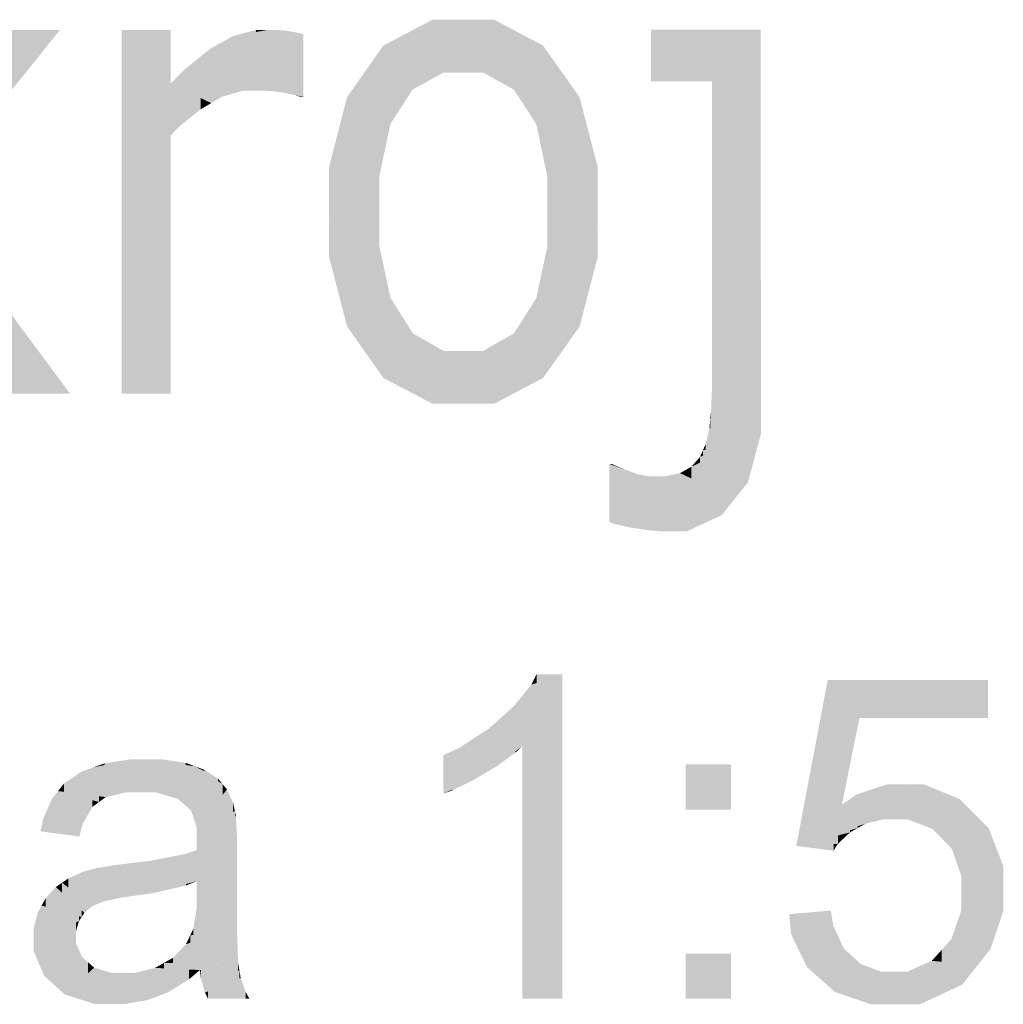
# Model space of a CAD drawing. Extents: x 64462 to 126444, y -56085 to -716.
# Tile 80 of 90: x 96545 to 96849, y -7449 to -7145. Entities that reach past the tile are written whole.
import ezdxf

# ---------------------------------------------------------------- set-up
doc = ezdxf.new("R2010")
doc.units = 0
doc.header["$LTSCALE"] = 11.25

# ---------------------------------------------------------------- blocks, each defined once
blk = doc.blocks.new('DwgObject-55396215-3381')
at = {"linetype": 'Continuous'}
for points in [[(51879.59, 20273.28), (51864.41, 20280.11), (51879.59, 20288.1)], [(51882.97, 20271.75), (51879.59, 20288.1), (51882.97, 20288.1)], [(51879.59, 20273.28), (51879.59, 20288.1), (51882.97, 20271.75)], [(51889.15, 20271.76), (51882.97, 20271.75), (51889.15, 20288.11)], [(51882.97, 20271.75), (51882.97, 20288.1), (51889.15, 20288.11)], [(51889.15, 20271.76), (51889.15, 20288.11), (51889.15, 20271.76)], [(51895.25, 20271.76), (51889.15, 20288.11), (51895.25, 20279.65)], [(51904.79, 20266.45), (51889.15, 20288.11), (51904.79, 20279.85)], [(51913.75, 20275.13), (51889.15, 20288.11), (51913.75, 20280.13)], [(51898.62, 20285.03), (51889.15, 20288.11), (51898.62, 20288.11)], [(51889.15, 20271.76), (51889.15, 20288.11), (51889.15, 20288.09)], [(51889.15, 20271.76), (51889.15, 20288.09), (51895.25, 20271.76)], [(51898.62, 20285.03), (51898.62, 20288.11), (51913.75, 20280.13)], [(51722.61, 20232.92), (51722.61, 20247.4), (51764.37, 20284.91)], [(51745.29, 20267.77), (51745.29, 20284.9), (51764.37, 20284.91)], [(51798.57, 20268.31), (51783.45, 20284.92), (51798.57, 20284.92)], [(51798.57, 20260.28), (51783.45, 20284.92), (51798.57, 20268.3)], [(51798.58, 20252.28), (51783.45, 20284.92), (51798.58, 20260.27)], [(51783.49, 20172.42), (51783.45, 20284.92), (51783.49, 20284.83)], [(51783.49, 20172.42), (51783.49, 20284.83), (51798.58, 20252.28)], [(51798.57, 20268.31), (51798.57, 20284.92), (51798.57, 20268.3)], [(51824.97, 20284.29), (51817.94, 20283.04), (51824.97, 20284.93)], [(51826.88, 20266.18), (51817.94, 20283.04), (51826.88, 20284.63)], [(51824.97, 20284.29), (51824.97, 20284.93), (51828.56, 20284.93)], [(51828.56, 20266.08), (51826.88, 20266.18), (51828.56, 20284.93)], [(51826.88, 20266.18), (51826.88, 20284.63), (51828.56, 20284.93)], [(51828.56, 20266.08), (51828.56, 20284.93), (51830.64, 20265.95)], [(51830.54, 20266.94), (51828.56, 20284.93), (51830.54, 20284.93)], [(51832.24, 20265.72), (51830.54, 20284.93), (51832.24, 20284.86)], [(51830.64, 20265.95), (51830.54, 20284.93), (51830.64, 20283.71)], [(51830.54, 20266.94), (51830.54, 20284.93), (51830.64, 20265.95)], [(51830.64, 20265.95), (51830.64, 20283.71), (51832.24, 20265.72)], [(51832.24, 20265.72), (51832.24, 20284.86), (51833.4, 20284.81)], [(51833.4, 20273.18), (51832.24, 20265.72), (51833.4, 20284.81)], [(51833.4, 20273.18), (51833.4, 20284.81), (51835.17, 20284.56)], [(51833.83, 20265.49), (51833.83, 20275.94), (51835.17, 20284.56)], [(51835.17, 20271.73), (51833.83, 20265.49), (51835.17, 20284.56)], [(51835.17, 20271.73), (51835.17, 20284.56), (51837.83, 20284.08)], [(51837.11, 20264.75), (51837.11, 20280.74), (51837.83, 20284.08)], [(51837.83, 20270.22), (51837.11, 20264.75), (51837.83, 20284.08)], [(51839.61, 20264.24), (51837.11, 20264.75), (51839.61, 20283.73)], [(51837.83, 20270.22), (51837.83, 20284.08), (51839.61, 20283.73)], [(51839.61, 20264.24), (51839.61, 20283.73), (51839.61, 20264.24)], [(51965.97, 20269.08), (51947.13, 20284.98), (51965.97, 20284.98)], [(51947.13, 20269.08), (51947.13, 20284.98), (51947.13, 20284.97)], [(51947.13, 20269.08), (51947.13, 20284.97), (51965.97, 20269.08)], [(51965.97, 20269.08), (51965.97, 20284.98), (51981.09, 20284.99)], [(51966.01, 20178.45), (51966.01, 20269.12), (51981.09, 20284.99)], [(51981.09, 20169.8), (51966.01, 20178.45), (51981.09, 20284.99)], [(51981.09, 20169.8), (51981.09, 20284.99), (51981.13, 20169.77)], [(51814.49, 20274.82), (51811.05, 20279.26), (51814.49, 20281.15)], [(51817.94, 20273.45), (51814.49, 20281.15), (51817.94, 20283.04)], [(51814.49, 20274.82), (51814.49, 20281.15), (51821.19, 20266.18)], [(51824.7, 20266.18), (51817.94, 20283.04), (51824.7, 20270.29)], [(51821.19, 20266.18), (51817.94, 20283.04), (51821.19, 20274.93)], [(51817.94, 20273.45), (51817.94, 20283.04), (51821.19, 20266.18)], [(51837.11, 20264.75), (51833.83, 20265.49), (51837.11, 20280.74)], [(51811.05, 20269.91), (51803.09, 20272.84), (51811.05, 20279.26)], [(51811.05, 20269.91), (51811.05, 20279.26), (51821.19, 20266.18)], [(51864.41, 20272.04), (51858.78, 20272.12), (51864.41, 20280.11)], [(51864.41, 20272.04), (51864.41, 20280.11), (51882.97, 20271.75)], [(51895.25, 20271.76), (51895.25, 20279.65), (51904.79, 20266.45)], [(51904.79, 20266.45), (51904.79, 20279.85), (51919.4, 20272.15)], [(51913.75, 20275.13), (51913.75, 20280.13), (51919.4, 20272.15)], [(51821.19, 20266.18), (51821.19, 20274.93), (51824.7, 20266.18)], [(51833.83, 20265.49), (51832.24, 20265.72), (51833.83, 20275.94)], [(51803.09, 20266.15), (51798.57, 20268.3), (51803.09, 20272.84)], [(51814.42, 20264.24), (51803.09, 20272.84), (51814.42, 20268.67)], [(51811.15, 20262.3), (51803.09, 20272.84), (51811.15, 20266.72)], [(51803.09, 20266.15), (51803.09, 20272.84), (51811.15, 20262.3)], [(51858.78, 20244.7), (51847.55, 20228.64), (51858.78, 20272.12)], [(51853.16, 20250.36), (51853.16, 20264.13), (51858.78, 20272.12)], [(51869.96, 20261.12), (51858.78, 20272.12), (51869.96, 20267.77)], [(51866.55, 20255.81), (51858.78, 20272.12), (51866.55, 20264.48)], [(51858.78, 20244.7), (51858.78, 20272.12), (51866.55, 20255.81)], [(51873.38, 20266.44), (51858.78, 20272.12), (51873.38, 20271.9)], [(51873.38, 20266.44), (51873.38, 20271.9), (51882.97, 20271.75)], [(51919.4, 20260.64), (51911.66, 20255.83), (51919.4, 20272.15)], [(51911.66, 20255.83), (51911.66, 20269.13), (51919.4, 20272.15)], [(51919.4, 20260.64), (51919.4, 20272.15), (51925.05, 20264.16)], [(51807.89, 20260.36), (51798.57, 20268.3), (51807.89, 20263.86)], [(51798.57, 20260.28), (51798.57, 20268.3), (51801.6, 20255.35)], [(51801.6, 20255.35), (51798.57, 20268.3), (51801.6, 20265.72)], [(51814.42, 20264.24), (51814.42, 20268.67), (51821.19, 20266.18)], [(51824.7, 20266.18), (51824.7, 20270.29), (51826.88, 20266.18)], [(51911.66, 20255.83), (51904.79, 20266.45), (51911.66, 20269.13)], [(51966.01, 20178.45), (51965.97, 20269.08), (51966.01, 20269.12)], [(51801.6, 20255.35), (51801.6, 20265.72), (51807.89, 20260.36)], [(51811.15, 20262.3), (51811.15, 20266.72), (51814.42, 20264.24)], [(51869.96, 20261.12), (51869.96, 20267.77), (51873.38, 20266.44)], [(51807.89, 20260.36), (51807.89, 20263.86), (51811.15, 20262.3)], [(51838.81, 20264.24), (51837.11, 20264.75), (51838.81, 20264.4)], [(51838.81, 20264.24), (51838.81, 20264.4), (51839.61, 20264.24)], [(51853.16, 20250.36), (51847.55, 20228.64), (51853.16, 20264.13)], [(51847.55, 20228.64), (51847.55, 20242.41), (51853.16, 20264.13)], [(51866.55, 20255.81), (51866.55, 20264.48), (51869.96, 20261.12)], [(51915.1, 20239.59), (51915.1, 20257.97), (51925.05, 20264.16)], [(51925.05, 20232.63), (51915.1, 20239.59), (51925.05, 20264.16)], [(51925.05, 20232.63), (51925.05, 20264.16), (51930.71, 20228.67)], [(51930.7, 20228.7), (51925.05, 20264.16), (51930.7, 20242.43)], [(51798.58, 20252.28), (51798.58, 20260.27), (51801.6, 20255.35)], [(51915.1, 20239.59), (51911.66, 20255.83), (51915.1, 20257.97)], [(51863.14, 20239.57), (51863.14, 20250.94), (51866.55, 20255.81)], [(51798.58, 20172.42), (51783.49, 20172.42), (51798.58, 20252.28)], [(51798.58, 20172.42), (51798.58, 20252.28), (51798.61, 20172.42)], [(51863.14, 20239.57), (51847.55, 20228.64), (51863.14, 20250.94)], [(51847.55, 20228.64), (51847.54, 20242.39), (51847.55, 20242.41)], [(51930.7, 20228.7), (51930.7, 20242.43), (51930.71, 20228.67)], [(51863.14, 20228.65), (51847.55, 20228.64), (51863.14, 20239.57)], [(51863.14, 20228.65), (51863.14, 20239.57), (51863.15, 20228.65)], [(51915.11, 20228.67), (51915.1, 20239.59), (51915.11, 20239.59)], [(51915.11, 20228.67), (51915.11, 20239.59), (51930.71, 20228.67)], [(51863.15, 20218.08), (51847.55, 20228.64), (51863.15, 20228.65)], [(51858.82, 20185.22), (51847.55, 20228.64), (51858.82, 20221.01)], [(51847.55, 20214.89), (51847.55, 20228.64), (51847.55, 20228.62)], [(51847.55, 20214.89), (51847.55, 20228.62), (51858.82, 20185.22)], [(51863.15, 20218.08), (51863.15, 20228.65), (51863.15, 20218.07)], [(51915.11, 20206.75), (51915.11, 20217.99), (51930.71, 20228.67)], [(51915.11, 20217.99), (51915.11, 20228.67), (51915.11, 20228.67)], [(51915.11, 20217.99), (51915.11, 20228.67), (51930.71, 20228.67)], [(51919.43, 20185.24), (51919.43, 20212.82), (51930.71, 20228.67)], [(51925.08, 20193.2), (51925.08, 20206.97), (51930.71, 20228.67)], [(51930.71, 20214.9), (51925.08, 20193.2), (51930.71, 20228.67)], [(51930.71, 20214.9), (51930.71, 20228.67), (51930.71, 20214.92)], [(51858.82, 20185.22), (51858.82, 20221.01), (51863.15, 20218.07)], [(51863.15, 20194.59), (51858.82, 20185.22), (51863.15, 20218.07)], [(51863.15, 20194.59), (51863.15, 20218.07), (51866.59, 20202.04)], [(51915.11, 20206.75), (51911.66, 20201.9), (51915.11, 20217.99)], [(51853.19, 20193.17), (51847.55, 20214.89), (51853.19, 20200.04)], [(51919.43, 20185.24), (51911.66, 20201.9), (51919.43, 20212.82)], [(51925.08, 20193.2), (51919.43, 20185.24), (51925.08, 20206.97)], [(51866.59, 20193.09), (51858.82, 20185.22), (51866.59, 20202.04)], [(51866.59, 20193.09), (51866.59, 20202.04), (51870.03, 20196.58)], [(51911.66, 20193.03), (51908.21, 20196.49), (51911.66, 20201.9)], [(51911.66, 20193.03), (51911.66, 20201.9), (51919.43, 20185.24)], [(51747.57, 20172.4), (51747.57, 20199.3), (51767.53, 20172.41)], [(51853.19, 20193.17), (51853.19, 20200.04), (51858.82, 20185.22)], [(51870.03, 20189.73), (51858.82, 20185.22), (51870.03, 20196.58)], [(51870.03, 20189.73), (51870.03, 20196.58), (51873.47, 20191.11)], [(51908.21, 20189.7), (51904.76, 20191.07), (51908.21, 20196.49)], [(51908.21, 20189.7), (51908.21, 20196.49), (51919.43, 20185.24)], [(51873.47, 20177.54), (51858.82, 20185.22), (51873.47, 20191.11)], [(51883.04, 20177.83), (51873.47, 20191.11), (51883.04, 20185.65)], [(51873.47, 20177.54), (51873.47, 20191.11), (51889.19, 20169.31)], [(51904.76, 20185.49), (51895.25, 20185.66), (51904.76, 20191.07)], [(51904.76, 20185.49), (51904.76, 20191.07), (51919.43, 20185.24)], [(51864.44, 20177.26), (51858.82, 20185.22), (51864.44, 20182.27)], [(51889.19, 20169.32), (51883.04, 20185.65), (51889.19, 20185.66)], [(51883.04, 20177.83), (51883.04, 20185.65), (51889.19, 20169.31)], [(51889.19, 20169.31), (51889.19, 20185.66), (51889.19, 20185.66)], [(51889.19, 20169.31), (51889.19, 20185.66), (51895.25, 20185.66)], [(51895.25, 20169.31), (51889.19, 20169.31), (51895.25, 20185.66)], [(51889.19, 20169.32), (51889.19, 20185.66), (51889.19, 20169.31)], [(51895.25, 20169.31), (51895.25, 20185.66), (51898.67, 20169.31)], [(51898.67, 20169.31), (51895.25, 20185.66), (51898.67, 20184.11)], [(51913.79, 20177.28), (51895.25, 20185.66), (51913.79, 20185.34)], [(51898.67, 20169.31), (51898.67, 20184.11), (51913.79, 20177.28)], [(51913.79, 20177.28), (51913.79, 20185.34), (51919.43, 20185.24)], [(51864.44, 20177.26), (51864.44, 20182.27), (51889.19, 20169.31)], [(51879.63, 20169.3), (51864.44, 20177.26), (51879.63, 20172.38)], [(51966.01, 20174.38), (51966.01, 20178.45), (51966.01, 20178.45)], [(51966.01, 20174.38), (51966.01, 20178.45), (51981.13, 20169.77)], [(51966.01, 20167.49), (51965.75, 20167.45), (51966.01, 20174.38)], [(51966.01, 20167.49), (51966.01, 20174.38), (51981.13, 20169.77)], [(51879.63, 20169.3), (51879.63, 20172.38), (51889.19, 20169.31)], [(51981.13, 20159.9), (51965.49, 20164.61), (51981.13, 20169.77)], [(51965.75, 20164.69), (51965.75, 20167.45), (51981.13, 20169.77)], [(51981.13, 20159.9), (51981.13, 20169.77), (51981.13, 20159.9)], [(51965.75, 20164.69), (51965.49, 20164.61), (51965.75, 20167.45)], [(51965.23, 20157.11), (51964.08, 20156.9), (51965.23, 20161.76)], [(51965.49, 20161.73), (51965.23, 20161.76), (51965.49, 20164.61)], [(51965.23, 20157.11), (51965.23, 20161.76), (51981.13, 20159.9)], [(51965.49, 20161.73), (51965.49, 20164.61), (51981.13, 20159.9)], [(51962.31, 20151.1), (51962.31, 20152.88), (51981.13, 20159.9)], [(51963.2, 20153.21), (51963.2, 20154.89), (51981.13, 20159.9)], [(51964.08, 20155.14), (51964.08, 20156.9), (51981.13, 20159.9)], [(51973.09, 20139.96), (51973.09, 20156.14), (51981.13, 20159.9)], [(51977.12, 20145), (51977.12, 20149.94), (51981.13, 20159.9)], [(51973.09, 20139.96), (51959.66, 20149.85), (51973.09, 20156.14)], [(51964.08, 20155.14), (51963.2, 20154.89), (51964.08, 20156.9)], [(51962.31, 20151.1), (51959.66, 20149.85), (51962.31, 20152.88)], [(51963.2, 20153.21), (51962.31, 20152.88), (51963.2, 20154.89)], [(51935.02, 20150.49), (51934.22, 20150.72), (51935.02, 20150.72)], [(51936.15, 20150.02), (51934.22, 20150.72), (51936.15, 20150.17)], [(51934.22, 20132.69), (51934.22, 20150.72), (51934.22, 20150.72)], [(51934.22, 20132.69), (51934.22, 20150.72), (51939.19, 20148.93)], [(51935.02, 20150.49), (51935.02, 20150.72), (51936.15, 20150.17)], [(51936.15, 20150.02), (51936.15, 20150.17), (51939.19, 20148.93)], [(51959.66, 20146.19), (51956.12, 20147.84), (51959.66, 20149.85)], [(51959.66, 20146.19), (51959.66, 20149.85), (51973.09, 20139.96)], [(51977.12, 20145), (51973.09, 20139.96), (51977.12, 20149.94)], [(51939.19, 20142.18), (51936, 20132.09), (51939.19, 20148.93)], [(51936, 20132.09), (51936, 20138.48), (51939.19, 20148.93)], [(51939.19, 20142.18), (51939.19, 20148.93), (51941.1, 20148.23)], [(51940.4, 20131.08), (51940.4, 20146.01), (51941.1, 20148.23)], [(51941.1, 20135.49), (51940.4, 20131.08), (51941.1, 20148.23)], [(51943.01, 20130.69), (51940.4, 20131.08), (51943.01, 20147.53)], [(51941.1, 20135.49), (51941.1, 20148.23), (51943.01, 20147.53)], [(51943.01, 20130.69), (51943.01, 20147.53), (51943.04, 20130.68)], [(51943.04, 20130.68), (51943.01, 20147.53), (51943.04, 20147.52)], [(51943.04, 20130.68), (51943.04, 20147.52), (51946.74, 20146.83)], [(51946.74, 20130.18), (51945.67, 20130.28), (51946.74, 20146.83)], [(51945.67, 20130.28), (51945.67, 20142.18), (51946.74, 20146.83)], [(51946.74, 20130.18), (51946.74, 20146.83), (51949.92, 20129.88)], [(51948.55, 20137.17), (51946.74, 20146.83), (51948.55, 20146.83)], [(51949.92, 20129.88), (51948.55, 20146.83), (51949.92, 20139.04)], [(51951.45, 20130.34), (51948.55, 20146.83), (51951.45, 20146.83)], [(51948.55, 20137.17), (51948.55, 20146.83), (51949.92, 20129.88)], [(51956.12, 20143.67), (51951.45, 20146.83), (51956.12, 20147.84)], [(51951.53, 20129.88), (51951.45, 20146.83), (51951.53, 20146.77)], [(51951.45, 20130.34), (51951.45, 20146.83), (51951.53, 20129.88)], [(51951.53, 20129.88), (51951.53, 20146.77), (51969.07, 20134.92)], [(51956.12, 20143.67), (51956.12, 20147.84), (51969.07, 20134.92)], [(51969.07, 20134.92), (51956.12, 20147.84), (51969.07, 20141.83)], [(51940.4, 20131.08), (51936, 20132.09), (51940.4, 20146.01)], [(51945.67, 20130.28), (51943.04, 20130.68), (51945.67, 20142.18)], [(51969.07, 20134.92), (51969.07, 20141.83), (51973.09, 20139.96)], [(51936, 20132.09), (51934.22, 20132.69), (51936, 20138.48)], [(51949.92, 20129.88), (51949.92, 20139.04), (51951.53, 20129.88)], [(51958.29, 20129.88), (51958.29, 20131.82), (51969.07, 20134.92)], [(51958.29, 20129.88), (51951.53, 20129.88), (51958.29, 20131.82)], [(51919.69, 19985.25), (51910.17, 20082.41), (51919.69, 20085.65)], [(51911.77, 20082.96), (51910.17, 20082.41), (51911.77, 20085.65)], [(51911.77, 20082.96), (51911.77, 20085.65), (51919.69, 20085.65)], [(52001.79, 20052.25), (51992.09, 20032.55), (52001.79, 20083.85)], [(52011.59, 20072.15), (52001.79, 20083.85), (52011.59, 20081.54)], [(52051.39, 20072.15), (52001.79, 20083.85), (52051.39, 20083.85)], [(52001.79, 20052.25), (52001.79, 20083.85), (52011.59, 20072.15)], [(51907.39, 19985.25), (51907.39, 20063.49), (51910.17, 20082.41)], [(51910.17, 19985.25), (51907.39, 19985.25), (51910.17, 20082.41)], [(51907.39, 20063.49), (51907.39, 20079.01), (51910.17, 20082.41)], [(51910.17, 19985.25), (51910.17, 20082.41), (51919.69, 19985.25)], [(52011.59, 20072.15), (52011.59, 20081.54), (52051.39, 20072.15)], [(51907.39, 20063.49), (51904.72, 20075.73), (51907.39, 20079.01)], [(51904.72, 20067.09), (51900.87, 20072.28), (51904.72, 20075.73)], [(51904.72, 20067.09), (51904.72, 20075.73), (51907.39, 20063.49)], [(51900.87, 20066.85), (51897.02, 20068.84), (51900.87, 20072.28)], [(51900.87, 20066.85), (51900.87, 20072.28), (51907.39, 20063.49)], [(52006.2, 20045.3), (52006.2, 20061.2), (52011.59, 20072.15)], [(51897.02, 20058.35), (51888.03, 20062.97), (51897.02, 20068.84)], [(51899.38, 20057.14), (51897.02, 20068.84), (51899.38, 20067.62)], [(51897.02, 20058.35), (51897.02, 20068.84), (51899.38, 20057.14)], [(51899.38, 20057.14), (51899.38, 20067.62), (51907.39, 20063.49)], [(51888.03, 20056.33), (51882.89, 20060.55), (51888.03, 20062.97)], [(51895.79, 20055.03), (51888.03, 20062.97), (51895.79, 20058.99)], [(51892.2, 20052.91), (51888.03, 20062.97), (51892.2, 20058.71)], [(51888.03, 20056.33), (51888.03, 20062.97), (51892.2, 20052.91)], [(51905.18, 20061.37), (51899.38, 20057.14), (51905.18, 20061.74)], [(51905.18, 20061.37), (51905.18, 20061.74), (51907.39, 20063.49)], [(52006.2, 20045.3), (51992.09, 20032.55), (52006.2, 20061.2)], [(51784.93, 20049.15), (51774.62, 20056.8), (51784.93, 20059.04)], [(51778.17, 20057.57), (51774.62, 20056.8), (51778.17, 20058.07)], [(51778.17, 20057.57), (51778.17, 20058.07), (51786.39, 20059.35)], [(51786.39, 20049.15), (51784.93, 20049.15), (51786.39, 20059.35)], [(51784.93, 20049.15), (51784.93, 20059.04), (51786.39, 20059.35)], [(51791.06, 20053), (51786.39, 20059.35), (51791.06, 20059.35)], [(51789.26, 20049.15), (51786.39, 20059.35), (51789.26, 20055.45)], [(51786.39, 20049.15), (51786.39, 20059.35), (51789.26, 20049.15)], [(51791.06, 20053), (51791.06, 20059.35), (51793.89, 20049.15)], [(51793.89, 20049.15), (51791.06, 20059.35), (51793.89, 20055.81)], [(51800.87, 20047.08), (51791.06, 20059.35), (51800.87, 20057.93)], [(51803.24, 20057.59), (51791.06, 20059.35), (51803.24, 20058.26)], [(51795.7, 20058.94), (51791.06, 20059.35), (51795.7, 20059.35)], [(51795.7, 20058.94), (51795.7, 20059.35), (51803.24, 20058.26)], [(51803.24, 20057.59), (51803.24, 20058.26), (51806.13, 20057.17)], [(51882.89, 20048.69), (51882.89, 20060.55), (51892.2, 20052.91)], [(51892.2, 20052.91), (51892.2, 20058.71), (51895.79, 20055.03)], [(51895.79, 20055.03), (51895.79, 20058.99), (51899.38, 20057.14)], [(51771.08, 20050.09), (51765.66, 20051.87), (51771.08, 20055.52)], [(51774.62, 20051.78), (51771.08, 20055.52), (51774.62, 20056.8)], [(51771.08, 20050.09), (51771.08, 20055.52), (51778.55, 20047.64)], [(51774.62, 20051.78), (51774.62, 20056.8), (51778.55, 20047.64)], [(51778.55, 20047.64), (51774.62, 20056.8), (51778.55, 20053.89)], [(51789.26, 20049.15), (51789.26, 20055.45), (51793.89, 20049.15)], [(51793.89, 20049.15), (51793.89, 20055.81), (51800.87, 20047.08)], [(51800.87, 20047.08), (51800.87, 20057.93), (51806.13, 20057.17)], [(51803.22, 20045), (51803.22, 20051.58), (51806.13, 20057.17)], [(51806.13, 20039.89), (51804.96, 20043.47), (51806.13, 20057.17)], [(51804.96, 20043.47), (51804.96, 20052.25), (51806.13, 20057.17)], [(51813.3, 20052.56), (51806.13, 20057.17), (51813.3, 20053.33)], [(51809.03, 20055.62), (51806.13, 20057.17), (51809.03, 20056.08)], [(51806.69, 20038.2), (51806.13, 20057.17), (51806.69, 20056.81)], [(51806.13, 20039.89), (51806.13, 20057.17), (51806.69, 20038.2)], [(51806.69, 20038.2), (51806.69, 20056.81), (51814.66, 20051.68)], [(51809.03, 20055.62), (51809.03, 20056.08), (51813.3, 20053.33)], [(51971.89, 20043.75), (51957.89, 20043.75), (51971.89, 20057.75)], [(51957.89, 20043.75), (51957.89, 20057.75), (51971.89, 20057.75)], [(51778.55, 20047.64), (51778.55, 20053.89), (51784.93, 20049.15)], [(51804.96, 20043.47), (51803.22, 20045), (51804.96, 20052.25)], [(51813.3, 20052.56), (51813.3, 20053.33), (51814.66, 20051.68)], [(51885.75, 20049.74), (51885.75, 20049.98), (51892.2, 20052.91)], [(51763.78, 20039.6), (51758.39, 20037.05), (51763.78, 20049.5)], [(51761.91, 20045.17), (51761.91, 20047.13), (51763.78, 20049.5)], [(51765.66, 20049.26), (51763.78, 20049.5), (51765.66, 20051.87)], [(51776.49, 20046.14), (51763.78, 20049.5), (51776.49, 20047.9)], [(51774.43, 20044.63), (51763.78, 20049.5), (51774.43, 20046.68)], [(51763.78, 20039.6), (51763.78, 20049.5), (51774.43, 20044.63)], [(51765.66, 20049.26), (51765.66, 20051.87), (51778.55, 20047.64)], [(51803.22, 20045), (51800.87, 20047.08), (51803.22, 20051.58)], [(51814.66, 20048.29), (51806.69, 20038.2), (51814.66, 20051.68)], [(51816.02, 20044.54), (51806.69, 20038.2), (51816.02, 20050.02)], [(51814.66, 20048.29), (51814.66, 20051.68), (51816.02, 20050.02)], [(51816.02, 20044.54), (51816.02, 20050.02), (51817.93, 20045.84)], [(51885.75, 20049.74), (51882.89, 20048.69), (51885.75, 20049.98)], [(52018.79, 20040.75), (52006.2, 20045.3), (52018.79, 20050.96)], [(52010.69, 20047.32), (52010.69, 20048.43), (52020.12, 20051.55)], [(52020.12, 20040.75), (52018.79, 20040.75), (52020.12, 20051.55)], [(52018.79, 20040.75), (52018.79, 20050.96), (52020.12, 20051.55)], [(52025.06, 20043.3), (52020.12, 20051.55), (52025.06, 20051.55)], [(52021.78, 20040.75), (52020.12, 20051.55), (52021.78, 20048.78)], [(52020.12, 20040.75), (52020.12, 20051.55), (52021.78, 20040.75)], [(52025.06, 20043.3), (52025.06, 20051.55), (52026.58, 20040.75)], [(52026.58, 20040.75), (52025.06, 20051.55), (52026.58, 20049.27)], [(52034.31, 20037.72), (52025.06, 20051.55), (52034.31, 20049.16)], [(52031.59, 20049.87), (52025.06, 20051.55), (52031.59, 20051.55)], [(52026.58, 20040.75), (52026.58, 20049.27), (52034.31, 20037.72)], [(52031.59, 20049.87), (52031.59, 20051.55), (52042.62, 20047.02)], [(52034.31, 20037.72), (52034.31, 20049.16), (52042.62, 20047.02)], [(51761.91, 20045.17), (51758.39, 20037.05), (51761.91, 20047.13)], [(51759.21, 20039.4), (51759.21, 20040.91), (51761.91, 20047.13)], [(51774.43, 20044.63), (51774.43, 20046.68), (51776.49, 20046.14)], [(51776.49, 20046.14), (51776.49, 20047.9), (51778.55, 20047.64)], [(52010.69, 20047.32), (52006.2, 20045.3), (52010.69, 20048.43)], [(52021.78, 20040.75), (52021.78, 20048.78), (52026.58, 20040.75)], [(52037.24, 20034.68), (52037.24, 20040.99), (52042.62, 20047.02)], [(52042.62, 20035.47), (52040.17, 20031.64), (52042.62, 20047.02)], [(52040.17, 20031.64), (52040.17, 20041.39), (52042.62, 20047.02)], [(52042.62, 20035.47), (52042.62, 20047.02), (52047.11, 20042.48)], [(51771.38, 20039.29), (51758.39, 20037.05), (51771.38, 20043.19)], [(51771.38, 20039.29), (51771.38, 20043.19), (51774.43, 20044.63)], [(51817.93, 20043.08), (51806.69, 20038.2), (51817.93, 20045.84)], [(51818.48, 20041.66), (51806.69, 20038.2), (51818.48, 20043.32)], [(51817.93, 20043.08), (51817.93, 20045.84), (51818.48, 20043.32)], [(51818.48, 20041.66), (51818.48, 20043.32), (51818.79, 20041.75)], [(52006.2, 20037.08), (51992.09, 20032.55), (52006.2, 20045.3)], [(52006.2, 20037.08), (52006.2, 20045.3), (52013.43, 20039.4)], [(52013.43, 20039.4), (52006.2, 20045.3), (52013.43, 20042.69)], [(51759.21, 20039.4), (51758.39, 20037.05), (51759.21, 20040.91)], [(51806.66, 20031.28), (51806.66, 20032.51), (51818.79, 20041.75)], [(51818.79, 20035.73), (51806.69, 20021.65), (51818.79, 20041.75)], [(51806.69, 20021.65), (51806.69, 20031.31), (51818.79, 20041.75)], [(51806.69, 20032.54), (51806.69, 20034.11), (51818.79, 20041.75)], [(51806.69, 20034.11), (51806.69, 20034.45), (51818.79, 20041.75)], [(51806.69, 20034.45), (51806.69, 20038.2), (51818.79, 20041.75)], [(51818.79, 20035.73), (51818.79, 20041.75), (51819.09, 20036.09)], [(52013.43, 20039.4), (52013.43, 20042.69), (52018.79, 20040.75)], [(52037.24, 20034.68), (52034.31, 20037.72), (52037.24, 20040.99)], [(52040.17, 20031.64), (52037.24, 20034.68), (52040.17, 20041.39)], [(52043.09, 20023.35), (52043.09, 20036.21), (52047.11, 20042.48)], [(52047.11, 20024.25), (52043.09, 20023.35), (52047.11, 20042.48)], [(52047.11, 20024.25), (52047.11, 20042.48), (52056.09, 20026.28)], [(52051.6, 20034.38), (52047.11, 20042.48), (52051.6, 20037.95)], [(51770.39, 20035.45), (51758.39, 20037.05), (51770.39, 20039.12)], [(51770.39, 20035.45), (51770.39, 20039.12), (51771.38, 20039.29)], [(52011.06, 20038.05), (51992.09, 20032.55), (52011.06, 20038.64)], [(52008.69, 20036.71), (51992.09, 20032.55), (52008.69, 20037.37)], [(52008.69, 20036.71), (52008.69, 20037.37), (52011.06, 20038.05)], [(52011.06, 20038.05), (52011.06, 20038.64), (52013.43, 20039.4)], [(52051.6, 20034.38), (52051.6, 20037.95), (52056.09, 20026.28)], [(51806.69, 20032.54), (51806.66, 20032.51), (51806.69, 20034.11)], [(51819.09, 20032), (51806.69, 20021.65), (51819.09, 20036.09)], [(52004.95, 20033.2), (51992.09, 20032.55), (52004.95, 20035.77)], [(52004.95, 20033.2), (52004.95, 20035.77), (52008.69, 20036.71)], [(52043.09, 20023.35), (52040.17, 20031.64), (52043.09, 20036.21)], [(51806.62, 20021.81), (51803.12, 20030.03), (51806.62, 20031.25)], [(51806.66, 20031.28), (51806.62, 20031.25), (51806.66, 20032.51)], [(51819.09, 20015.63), (51806.62, 20017.15), (51819.09, 20032)], [(51806.69, 20021.65), (51806.62, 20031.25), (51806.69, 20031.31)], [(51806.62, 20021.81), (51806.62, 20031.25), (51806.69, 20021.65)], [(51806.69, 20017.23), (51806.69, 20021.65), (51819.09, 20032)], [(52003.59, 20031.05), (51992.09, 20032.55), (52003.59, 20033.14)], [(52003.59, 20031.05), (52003.59, 20033.14), (52004.95, 20033.2)], [(51792.19, 20019.17), (51784.76, 20027.03), (51792.19, 20027.91)], [(51803.12, 20023.2), (51792.19, 20027.91), (51803.12, 20030.03)], [(51792.19, 20019.17), (51792.19, 20027.91), (51793.33, 20017.97)], [(51793.33, 20017.97), (51792.19, 20027.91), (51793.33, 20027.42)], [(51803.12, 20023.2), (51803.12, 20030.03), (51806.69, 20021.65)], [(51773.86, 20015.69), (51771.41, 20024.5), (51773.86, 20025.18)], [(51775.67, 20020.26), (51773.86, 20025.18), (51775.67, 20025.66)], [(51775.94, 20014.55), (51773.86, 20025.18), (51775.94, 20019.52)], [(51774.37, 20013.87), (51773.86, 20025.18), (51774.37, 20022.59)], [(51773.86, 20015.69), (51773.86, 20025.18), (51774.37, 20013.87)], [(51781.12, 20018.69), (51775.67, 20025.66), (51781.12, 20026.58)], [(51775.67, 20020.26), (51775.67, 20025.66), (51777.51, 20015.24)], [(51777.51, 20015.24), (51775.67, 20025.66), (51777.51, 20023.31)], [(51784.76, 20020.27), (51781.12, 20026.58), (51784.76, 20027.03)], [(51781.12, 20018.69), (51781.12, 20026.58), (51782.86, 20016.47)], [(51782.86, 20016.47), (51781.12, 20026.58), (51782.86, 20023.57)], [(51784.76, 20020.27), (51784.76, 20027.03), (51786.64, 20017.01)], [(51786.64, 20017.01), (51784.76, 20027.03), (51786.64, 20025.03)], [(51786.64, 20017.01), (51786.64, 20025.03), (51793.33, 20017.97)], [(51793.33, 20017.97), (51793.33, 20027.42), (51806.69, 20021.65)], [(52056.09, 20019.16), (52043.09, 20012.56), (52056.09, 20026.28)], [(52043.09, 20012.56), (52043.09, 20018.09), (52056.09, 20026.28)], [(52043.09, 20018.09), (52043.09, 20023.35), (52056.09, 20026.28)], [(51767, 20019.63), (51765.04, 20021.16), (51767, 20022.49)], [(51771.41, 20017.33), (51767, 20022.49), (51771.41, 20024.5)], [(51767, 20019.63), (51767, 20022.49), (51774.37, 20013.87)], [(51771.41, 20017.33), (51771.41, 20024.5), (51774.37, 20013.87)], [(51774.37, 20013.87), (51774.37, 20022.59), (51775.94, 20014.55)], [(51777.51, 20015.24), (51777.51, 20023.31), (51782.86, 20016.47)], [(51782.86, 20016.47), (51782.86, 20023.57), (51786.64, 20017.01)], [(51803.35, 20020.29), (51803.35, 20020.73), (51806.69, 20021.65)], [(51806.69, 20017.23), (51806.62, 20017.15), (51806.69, 20021.65)], [(51763.09, 20014.67), (51759.92, 20016.3), (51763.09, 20019.83)], [(51765.04, 20018.07), (51763.09, 20019.83), (51765.04, 20021.16)], [(51771.1, 20010.56), (51763.09, 20019.83), (51771.1, 20012.64)], [(51763.09, 20014.67), (51763.09, 20019.83), (51771.1, 20010.56)], [(51765.04, 20018.07), (51765.04, 20021.16), (51771.95, 20011.87)], [(51771.95, 20011.87), (51765.04, 20021.16), (51771.95, 20015.76)], [(51775.94, 20014.55), (51775.94, 20019.52), (51777.51, 20015.24)], [(51803.35, 20020.29), (51793.33, 20017.97), (51803.35, 20020.73)], [(52043.09, 20006.62), (52043.09, 20012.56), (52056.09, 20019.16)], [(52048.19, 19995.69), (52048.19, 20011.54), (52056.09, 20019.16)], [(52052.14, 20000.64), (52052.14, 20007.43), (52056.09, 20019.16)], [(52056.09, 20012.37), (52052.14, 20000.64), (52056.09, 20019.16)], [(51759.92, 20013.76), (51758.71, 20014.1), (51759.92, 20016.3)], [(51759.92, 20013.76), (51759.92, 20016.3), (51771.1, 20010.56)], [(51771.95, 20011.87), (51771.95, 20015.76), (51774.37, 20013.87)], [(51819.09, 20007.07), (51805.64, 20006.94), (51819.09, 20015.63)], [(51806.62, 20013.09), (51806.62, 20017.15), (51819.09, 20015.63)], [(51806.62, 20007.58), (51806.62, 20013.09), (51819.09, 20015.63)], [(51758.71, 20005.23), (51756.29, 20004.38), (51758.71, 20014.1)], [(51757.5, 20009.24), (51757.5, 20011.9), (51758.71, 20014.1)], [(51758.71, 20005.23), (51758.71, 20014.1), (51770.25, 20009.25)], [(51770.25, 20009.25), (51758.71, 20014.1), (51770.25, 20010.8)], [(51771.1, 20010.56), (51771.1, 20012.64), (51771.95, 20011.87)], [(51806.62, 20007.58), (51805.64, 20006.94), (51806.62, 20013.09)], [(52002.79, 20008.03), (51989.89, 20011.45), (52002.79, 20012.55)], [(52002.79, 20008.03), (52002.79, 20012.55), (52003.51, 20007.85)], [(52043.09, 20006.62), (52040.05, 20003.69), (52043.09, 20012.56)], [(51757.5, 20009.24), (51756.29, 20004.38), (51757.5, 20011.9)], [(51756.29, 20004.38), (51756.29, 20007.04), (51757.5, 20011.9)], [(51770.25, 20009.25), (51770.25, 20010.8), (51771.1, 20010.56)], [(51999.73, 19991.19), (51989.89, 20011.45), (51999.73, 20008.85)], [(51990.51, 20005.14), (51989.89, 20011.45), (51990.51, 20010.19)], [(51990.51, 20005.14), (51990.51, 20010.19), (51999.73, 19991.19)], [(52048.19, 19995.69), (52040.05, 20003.69), (52048.19, 20011.54)], [(51769.39, 20006.33), (51756.29, 20004.38), (51769.39, 20008.95)], [(51769.39, 20004.72), (51756.29, 20004.38), (51769.39, 20006.33)], [(51769.39, 20006.33), (51769.39, 20008.95), (51770.25, 20009.25)], [(51819.09, 19996.27), (51799.31, 19997.91), (51819.09, 20007.07)], [(51803.36, 19999.79), (51803.36, 20002.16), (51819.09, 20007.07)], [(51804.65, 20002.57), (51804.65, 20004.86), (51819.09, 20007.07)], [(51805.64, 20005.01), (51804.65, 20004.86), (51805.64, 20006.94)], [(51805.64, 20005.01), (51805.64, 20006.94), (51819.09, 20007.07)], [(51819.09, 19996.27), (51819.09, 20007.07), (51819.49, 19996.24)], [(51999.73, 19991.19), (51999.73, 20008.85), (52003.51, 20007.85)], [(52003.51, 19996.3), (51999.73, 19991.19), (52003.51, 20007.85)], [(52003.51, 19996.3), (52003.51, 20007.85), (52006.81, 20000.77)], [(52052.14, 20000.64), (52048.19, 19995.69), (52052.14, 20007.43)], [(51769.39, 20002.26), (51756.29, 20004.38), (51769.39, 20004.72)], [(51756.29, 19999.85), (51756.29, 20004.38), (51769.39, 20002.26)], [(51804.65, 20002.57), (51803.36, 20002.16), (51804.65, 20004.86)], [(51995.43, 19995.01), (51990.51, 20005.14), (51995.43, 19997.7)], [(52040.05, 19999.08), (52037, 20000.34), (52040.05, 20003.69)], [(52040.05, 19999.08), (52040.05, 20003.69), (52048.19, 19995.69)], [(51759.49, 19992.4), (51756.29, 19999.85), (51759.49, 20000.44)], [(51759.49, 19992.4), (51759.49, 20000.44), (51769.39, 20002.26)], [(51762.7, 19989.48), (51762.7, 19995.59), (51769.39, 20002.26)], [(51769.39, 19996.28), (51762.7, 19989.48), (51769.39, 20002.26)], [(51769.39, 19996.28), (51769.39, 20002.26), (51771.25, 19998.17)], [(51803.36, 19999.79), (51799.31, 19997.91), (51803.36, 20002.16)], [(52004.04, 19987.37), (52004.04, 19997.02), (52006.81, 20000.77)], [(52006.81, 19993.07), (52004.04, 19987.37), (52006.81, 20000.77)], [(52006.81, 19993.07), (52006.81, 20000.77), (52009.41, 19998.4)], [(52037, 19996.72), (52033.96, 19997), (52037, 20000.34)], [(52037, 19996.72), (52037, 20000.34), (52048.19, 19995.69)], [(51771.25, 19993.97), (51765.9, 19986.57), (51771.25, 19998.17)], [(51765.9, 19986.57), (51765.9, 19992.74), (51771.25, 19998.17)], [(51771.25, 19993.97), (51771.25, 19998.17), (51773.1, 19996.53)], [(51799.31, 19996.35), (51796.55, 19996.36), (51799.31, 19997.91)], [(51799.31, 19996.35), (51799.31, 19997.91), (51819.49, 19996.24)], [(51971.89, 19985.25), (51957.89, 19985.25), (51971.89, 19999.25)], [(51957.89, 19985.25), (51957.89, 19999.25), (51971.89, 19999.25)], [(51995.43, 19995.01), (51995.43, 19997.7), (51999.73, 19991.19)], [(52009.41, 19993.21), (52004.04, 19987.37), (52009.41, 19998.4)], [(52009.41, 19993.21), (52009.41, 19998.4), (52012, 19996.02)], [(51762.7, 19989.48), (51759.49, 19992.4), (51762.7, 19995.59)], [(51773.1, 19993.19), (51765.9, 19986.57), (51773.1, 19996.53)], [(51774.96, 19983.69), (51765.9, 19986.57), (51774.96, 19994.89)], [(51773.1, 19993.19), (51773.1, 19996.53), (51774.96, 19994.89)], [(51774.96, 19983.69), (51774.96, 19994.89), (51775.06, 19983.65)], [(51775.06, 19983.65), (51774.96, 19994.89), (51775.06, 19994.7)], [(51780.39, 19984.83), (51774.96, 19994.89), (51780.39, 19993.25)], [(51775.06, 19983.65), (51775.06, 19994.7), (51781.02, 19983.65)], [(51793.79, 19986.79), (51787.5, 19993.25), (51793.79, 19994.81)], [(51796.55, 19994.68), (51793.79, 19994.81), (51796.55, 19996.36)], [(51794.54, 19986.02), (51793.79, 19994.81), (51794.54, 19993.36)], [(51797.69, 19987.21), (51793.79, 19994.81), (51797.69, 19993.49)], [(51804.27, 19991.27), (51793.79, 19994.81), (51804.27, 19994.31)], [(51793.79, 19986.79), (51793.79, 19994.81), (51794.54, 19986.02)], [(51807.69, 19994.15), (51796.55, 19996.36), (51807.69, 19996.3)], [(51796.55, 19994.68), (51796.55, 19996.36), (51807.69, 19994.15)], [(51804.27, 19991.27), (51804.27, 19994.31), (51807.69, 19994.15)], [(51807.69, 19994.15), (51807.69, 19996.3), (51819.49, 19996.24)], [(51807.97, 19991.61), (51807.69, 19994.15), (51807.97, 19994.2)], [(51807.97, 19991.61), (51807.97, 19994.2), (51819.49, 19996.24)], [(51819.49, 19993.89), (51807.97, 19991.61), (51819.49, 19996.24)], [(51819.49, 19993.89), (51819.49, 19996.24), (51819.88, 19993.97)], [(52004.04, 19987.37), (51999.73, 19991.19), (52004.04, 19997.02)], [(52012, 19985.68), (52004.04, 19987.37), (52012, 19996.02)], [(52018.29, 19988.16), (52012, 19996.02), (52018.29, 19993.65)], [(52012, 19985.68), (52012, 19996.02), (52021.97, 19983.55)], [(52033.96, 19994.36), (52026.45, 19993.65), (52033.96, 19997)], [(52026.45, 19985.63), (52026.45, 19993.65), (52048.19, 19995.69)], [(52030.28, 19983.55), (52030.28, 19987.4), (52048.19, 19995.69)], [(52033.96, 19994.36), (52033.96, 19997), (52048.19, 19995.69)], [(52043.39, 19989.62), (52043.39, 19992.44), (52048.19, 19995.69)], [(51765.9, 19986.57), (51762.7, 19989.48), (51765.9, 19992.74)], [(51783.96, 19985.17), (51780.39, 19993.25), (51783.96, 19993.25)], [(51781.02, 19983.65), (51780.39, 19993.25), (51781.02, 19991.82)], [(51780.39, 19984.83), (51780.39, 19993.25), (51781.02, 19983.65)], [(51781.02, 19983.65), (51781.02, 19991.82), (51784.63, 19983.65)], [(51783.96, 19985.17), (51783.96, 19993.25), (51784.63, 19983.65)], [(51784.63, 19983.65), (51783.96, 19993.25), (51784.63, 19993.25)], [(51784.63, 19983.65), (51784.63, 19993.25), (51787.5, 19993.25)], [(51787.5, 19984.16), (51784.63, 19983.65), (51787.5, 19993.25)], [(51787.5, 19984.16), (51787.5, 19993.25), (51791.39, 19984.84)], [(51791.39, 19984.84), (51787.5, 19993.25), (51791.39, 19989.26)], [(51794.54, 19986.02), (51794.54, 19993.36), (51797.69, 19987.21)], [(51797.69, 19987.21), (51797.69, 19993.49), (51804.27, 19991.27)], [(51809.22, 19987.16), (51807.97, 19991.61), (51809.22, 19991.85)], [(51819.88, 19991.53), (51809.22, 19987.16), (51819.88, 19993.97)], [(51809.22, 19987.16), (51809.22, 19991.85), (51819.88, 19993.97)], [(51820.27, 19987.06), (51810.19, 19985.25), (51820.27, 19991.69)], [(51810.19, 19985.25), (51810.19, 19987.55), (51820.27, 19991.69)], [(51819.88, 19991.53), (51819.88, 19993.97), (51820.27, 19991.69)], [(51820.27, 19987.06), (51820.27, 19991.69), (51821.83, 19987.34)], [(52018.29, 19988.16), (52018.29, 19993.65), (52021.97, 19983.55)], [(52021.97, 19983.55), (52018.29, 19993.65), (52021.97, 19993.65)], [(52021.97, 19983.55), (52021.97, 19993.65), (52021.99, 19993.65)], [(52021.99, 19983.6), (52021.97, 19983.55), (52021.99, 19993.65)], [(52026.45, 19985.63), (52021.97, 19983.55), (52026.45, 19993.65)], [(52021.99, 19983.6), (52021.99, 19993.65), (52026.45, 19993.65)], [(52043.39, 19989.62), (52030.28, 19983.55), (52043.39, 19992.44)], [(51791.39, 19984.84), (51791.39, 19989.26), (51794.54, 19986.02)], [(51810.19, 19985.25), (51809.22, 19987.16), (51810.19, 19987.55)], [(51821.83, 19985.25), (51810.19, 19985.25), (51821.83, 19987.34)], [(51821.83, 19985.25), (51821.83, 19987.34), (51822.99, 19985.25)], [(52015.16, 19983.55), (52004.04, 19987.37), (52015.16, 19985)], [(52015.16, 19983.55), (52015.16, 19985), (52021.97, 19983.55)], [(52030.28, 19983.55), (52021.97, 19983.55), (52030.28, 19987.4)]]:
    blk.add_hatch(color=1, dxfattribs=at).paths.add_polyline_path(points)

msp = doc.modelspace()

# ---------------------------------------------------------------- block references
msp.add_blockref('DwgObject-55396215-3381', (44793.1, -27432.61))

doc.saveas('drawing.dxf')
